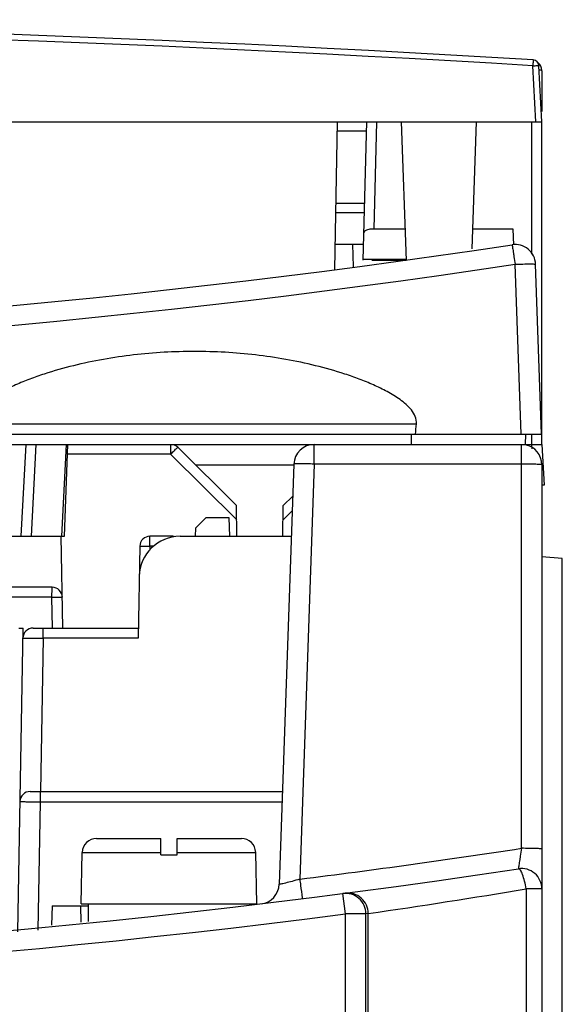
# Model space of a CAD drawing. Header units: millimetres. Extents: x 0 to 1500, y 0 to 1200.
# Tile 10 of 36: x 583 to 610, y 171 to 219. Entities that reach past the tile are written whole.
import ezdxf

# ---------------------------------------------------------------- set-up
doc = ezdxf.new("R2010")
doc.units = ezdxf.units.MM
doc.header["$LTSCALE"] = 82.5
doc.layers.add('00_COMPONENTS', color=7, linetype='CONTINUOUS')

msp = doc.modelspace()

# ---------------------------------------------------------------- linework, layer by layer
at = {"layer": '00_COMPONENTS', "color": 9, "linetype": 'CONTINUOUS'}
for p, q in [((608.625, 214.003), (608.481, 216.745)), ((608.924, 216.529), (608.781, 216.529)), ((600.838, 214.003), (600.7, 208.751)), ((608.424, 214.003), (608.424, 207.52)), ((600.326, 213.546), (598.916, 213.546)), ((600.221, 209.546), (598.847, 209.546)), ((600.162, 207.27), (602.275, 207.27)), ((607.907, 198.703), (607.617, 207.026)), ((581.064, 199.203), (602.785, 199.203)), ((584.159, 198.203), (583.923, 193.703)), ((590.754, 198.203), (590.754, 197.72)), ((597.784, 197.237), (597.784, 198.203)), ((607.924, 178.418), (607.924, 198.203)), ((608.423, 198.203), (608.434, 197.99)), ((590.754, 197.72), (585.707, 197.72)), ((593.992, 194.51), (590.754, 197.72)), ((597.784, 197.237), (597.074, 176.906)), ((607.924, 197.237), (597.784, 197.237)), ((596.705, 194.954), (596.257, 194.51)), ((589.744, 193.211), (589.744, 193.703)), ((589.744, 193.211), (589.741, 193.021)), ((589.934, 193.211), (589.744, 193.211)), ((584.929, 190.72), (582.874, 190.72)), ((584.929, 190.72), (584.955, 189.203)), ((584.52, 188.716), (584.52, 189.203)), ((584.52, 188.716), (584.389, 181.203)), ((589.166, 188.716), (584.52, 188.716)), ((584.381, 180.694), (584.381, 181.203)), ((584.271, 174.403), (584.381, 180.694)), ((584.381, 180.694), (596.207, 180.694)), ((586.431, 178.218), (590.274, 178.218)), ((591.074, 178.218), (594.917, 178.218)), ((599.309, 175.212), (599.179, 176.203)), ((608.924, 176.43), (608.151, 176.43)), ((608.151, 176.43), (608.151, 137.103)), ((600.308, 175.212), (599.309, 175.212)), ((599.309, 139.903), (599.309, 175.211)), ((600.427, 175.227), (600.308, 175.212)), ((600.308, 137.103), (600.308, 175.212)), ((600.427, 137.103), (600.427, 175.227))]:
    msp.add_line(p, q, dxfattribs=at)
at = {"layer": '00_COMPONENTS', "color": 7, "linetype": 'CONTINUOUS'}
for p, q in [((608.924, 214.003), (608.781, 216.745)), ((608.924, 216.503), (608.924, 216.529)), ((608.924, 216.503), (608.924, 214.503)), ((580.924, 214.003), (608.924, 214.003)), ((598.798, 206.761), (598.924, 214.003)), ((600.338, 214.003), (600.161, 207.225)), ((602.04, 214.003), (602.278, 207.203)), ((605.708, 214.003), (605.491, 207.775)), ((608.924, 198.203), (608.924, 214.003)), ((600.233, 210.003), (598.854, 210.003)), ((602.224, 208.751), (600.7, 208.751)), ((607.524, 208.751), (605.525, 208.751)), ((607.55, 207.983), (607.524, 208.751)), ((598.82, 208.003), (600.181, 208.003)), ((599.697, 206.891), (599.668, 208.003)), ((602.275, 207.203), (600.605, 207.203)), ((608.907, 198.703), (608.616, 207.026)), ((486.407, 198.703), (608.907, 198.703)), ((602.545, 198.203), (602.548, 198.703)), ((608.124, 198.203), (608.137, 198.703)), ((608.424, 198.703), (608.424, 198.203)), ((486.424, 198.203), (608.924, 198.203)), ((583.66, 198.203), (583.424, 193.703)), ((585.424, 193.703), (585.66, 198.203)), ((585.567, 193.703), (585.724, 198.203)), ((608.924, 198.203), (609.029, 196.203)), ((593.986, 195.203), (591.106, 198.058)), ((596.785, 197.237), (596.066, 176.657)), ((591.968, 197.203), (596.785, 197.203)), ((608.924, 197.203), (608.924, 136.937)), ((609.029, 196.203), (608.924, 196.203)), ((596.73, 195.665), (596.263, 195.203)), ((593.999, 193.703), (593.986, 195.203)), ((596.25, 193.703), (596.263, 195.203)), ((592.473, 194.603), (591.964, 194.103)), ((593.615, 194.603), (592.473, 194.603)), ((593.646, 193.703), (593.615, 194.603)), ((591.964, 194.103), (591.957, 193.703)), ((581.1, 193.703), (585.567, 193.703)), ((585.481, 189.203), (585.403, 193.703)), ((590.793, 193.703), (589.744, 193.703)), ((591.218, 193.703), (596.661, 193.703)), ((589.244, 193.211), (589.166, 188.716)), ((609.924, 192.611), (608.924, 192.699)), ((609.924, 139.511), (609.924, 192.611)), ((584.955, 191.203), (582.874, 191.203)), ((583.269, 174.322), (583.529, 189.202)), ((583.324, 189.203), (583.529, 189.202)), ((584.02, 189.203), (589.174, 189.203)), ((583.88, 181.203), (596.225, 181.203)), ((587.131, 178.903), (590.274, 178.903)), ((590.274, 178.103), (590.274, 178.903)), ((591.074, 178.903), (594.217, 178.903)), ((591.074, 178.103), (591.074, 178.903)), ((586.374, 175.703), (586.431, 178.218)), ((590.274, 178.103), (591.074, 178.103)), ((594.974, 175.703), (594.917, 178.218)), ((599.297, 176.219), (599.179, 176.203)), ((584.964, 175.603), (584.931, 174.658)), ((584.964, 175.603), (586.732, 175.603)), ((586.335, 175.603), (586.363, 174.804)), ((586.374, 175.703), (594.974, 175.703)), ((586.732, 174.841), (586.732, 175.703)), ((594.624, 175.642), (594.624, 175.703))]:
    msp.add_line(p, q, dxfattribs=at)
for centre, radius, start, end in [((543.924, -838.247), 1057.25, 86.498293, 93.501707), ((608.481, 216.729), 0.3, 3, 86.4983), ((608.424, 216.503), 0.5, 3, 49.683), ((543.924, 628.203), 425, 262.39773, 278.5987), ((607.617, 206.991), 1, 2, 98.5987), ((597.784, 197.203), 1, 90, 178), ((590.754, 197.703), 0.5, 45.25, 75.1379), ((607.924, 197.203), 1, 0, 79.1497), ((591.218, 191.703), 2, 90, 179), ((589.744, 193.203), 0.5, 90, 179), ((590.793, 193.203), 0.5, 75.1315, 90), ((584.955, 190.703), 0.5, 1, 90), ((584.02, 188.703), 0.5, 90, 179), ((583.88, 180.703), 0.5, 90, 179), ((587.131, 178.203), 0.7, 90, 178.7), ((594.217, 178.203), 0.7, 1.3, 90), ((543.974, 597.603), 425, 261.26892, 278.63373), ((607.924, 176.43), 1, 0, 98.6337), ((595.067, 176.692), 1, 276.921, 358)]:
    msp.add_arc(centre, radius, start, end, dxfattribs=at)
at = {"layer": '00_COMPONENTS', "color": 9, "linetype": 'CONTINUOUS'}
for centre, radius, start, end in [((543.924, -838.232), 1056.95, 86.498292, 93.501708), ((543.924, 628.241), 426.003, 262.39769, 278.59866), ((543.972, 597.586), 424.018, 277.19436, 278.67474), ((543.974, 597.603), 426, 261.26892, 277.46338), ((599.308, 175.212), 1, 359.9905, 97.4422), ((599.427, 175.227), 1, 359.9905, 97.4584), ((549.086, 530.48), 358.944, 278.2234, 279.4713)]:
    msp.add_arc(centre, radius, start, end, dxfattribs=at)
at = {"layer": '00_COMPONENTS', "color": 7, "linetype": 'CONTINUOUS'}
for centre, major_axis, ratio, start_param, end_param in [((600.696, 208.57), (0.5, 0.002), 0.36157, 1.560429, 3.130769), ((591.924, 1000.018), (0, 859.088), 0.034921, -2.772767, -2.771156)]:
    msp.add_ellipse(centre, major_axis=major_axis, ratio=ratio, start_param=start_param, end_param=end_param, dxfattribs=at)
at = {"layer": '00_COMPONENTS', "color": 9, "linetype": 'CONTINUOUS'}
for points, knots in [([(608.499, 217.029), (608.498, 217.029), (608.501, 217.017), (608.496, 217.006), (608.496, 216.978), (608.492, 216.928), (608.488, 216.848), (608.483, 216.781), (608.481, 216.745)], [0, 0, 0, 0, 0.019015, 0.075147, 0.166633, 0.289887, 0.613534, 1, 1, 1, 1]), ([(608.481, 216.745), (608.519, 216.747), (608.589, 216.75), (608.673, 216.752), (608.726, 216.751), (608.755, 216.75), (608.769, 216.748), (608.78, 216.747), (608.781, 216.745)], [0, 0, 0, 0, 0.381276, 0.704472, 0.828418, 0.920899, 0.978307, 1, 1, 1, 1]), ([(607.467, 207.98), (607.466, 207.979), (607.469, 207.97), (607.47, 207.96), (607.476, 207.936), (607.483, 207.89), (607.495, 207.81), (607.514, 207.694), (607.537, 207.552), (607.57, 207.326), (607.599, 207.149), (607.617, 207.026)], [0, 0, 0, 0, 0.004866, 0.019167, 0.042822, 0.07562, 0.167326, 0.291007, 0.441998, 0.614814, 1, 1, 1, 1]), ([(607.617, 207.026), (607.744, 207.03), (607.929, 207.036), (608.164, 207.039), (608.315, 207.041), (608.435, 207.039), (608.533, 207.04), (608.577, 207.03), (608.616, 207.033), (608.616, 207.026)], [0, 0, 0, 0, 0.382082, 0.554629, 0.70587, 0.830107, 0.922501, 0.97964, 1, 1, 1, 1]), ([(590.754, 197.72), (590.776, 197.743), (590.858, 197.824), (590.94, 197.905), (591, 197.963)], [0, 0, 0, 0, 0.27659, 1, 1, 1, 1]), ([(591, 197.963), (591.014, 197.977), (591.039, 198), (591.073, 198.034), (591.092, 198.045), (591.104, 198.06), (591.106, 198.058)], [0, 0, 0, 0, 0.423559, 0.73856, 0.932469, 1, 1, 1, 1]), ([(597.784, 197.237), (597.657, 197.242), (597.471, 197.247), (597.236, 197.251), (597.086, 197.253), (596.966, 197.251), (596.868, 197.251), (596.824, 197.242), (596.785, 197.244), (596.785, 197.237)], [0, 0, 0, 0, 0.382039, 0.554688, 0.705905, 0.830032, 0.922514, 0.979611, 1, 1, 1, 1]), ([(608.924, 197.203), (608.924, 197.209), (608.885, 197.209), (608.841, 197.219), (608.743, 197.222), (608.623, 197.228), (608.473, 197.232), (608.237, 197.236), (608.052, 197.237), (607.924, 197.237)], [0, 0, 0, 0, 0.020395, 0.077509, 0.170017, 0.294169, 0.445403, 0.618052, 1, 1, 1, 1]), ([(589.244, 193.211), (589.244, 193.215), (589.264, 193.21), (589.286, 193.216), (589.335, 193.214), (589.423, 193.216), (589.563, 193.214), (589.68, 193.212), (589.744, 193.211)], [0, 0, 0, 0, 0.019558, 0.076469, 0.168957, 0.293199, 0.61748, 1, 1, 1, 1]), ([(584.955, 191.203), (584.952, 191.203), (584.949, 191.185), (584.944, 191.162), (584.94, 191.116), (584.935, 191.031), (584.93, 190.896), (584.929, 190.782), (584.929, 190.72)], [0, 0, 0, 0, 0.02161, 0.078605, 0.170497, 0.293832, 0.616509, 1, 1, 1, 1]), ([(584.929, 190.72), (584.995, 190.721), (585.118, 190.723), (585.265, 190.723), (585.358, 190.72), (585.411, 190.719), (585.434, 190.714), (585.455, 190.715), (585.455, 190.711)], [0, 0, 0, 0, 0.377963, 0.702623, 0.82787, 0.921452, 0.979323, 1, 1, 1, 1]), ([(583.52, 188.711), (583.52, 188.718), (583.561, 188.708), (583.603, 188.72), (583.702, 188.715), (583.821, 188.719), (583.972, 188.718), (584.207, 188.718), (584.392, 188.717), (584.52, 188.716)], [0, 0, 0, 0, 0.019408, 0.076397, 0.168865, 0.293255, 0.444769, 0.617578, 1, 1, 1, 1]), ([(583.38, 180.711), (583.38, 180.705), (583.421, 180.716), (583.463, 180.702), (583.562, 180.707), (583.682, 180.702), (583.832, 180.7), (584.068, 180.697), (584.253, 180.695), (584.381, 180.694)], [0, 0, 0, 0, 0.019291, 0.076253, 0.168724, 0.293134, 0.444675, 0.617516, 1, 1, 1, 1]), ([(607.924, 178.418), (607.906, 178.292), (607.879, 178.109), (607.844, 177.876), (607.823, 177.725), (607.802, 177.604), (607.794, 177.504), (607.773, 177.459), (607.781, 177.42), (607.774, 177.419)], [0, 0, 0, 0, 0.377823, 0.549232, 0.700737, 0.826478, 0.920966, 0.97978, 1, 1, 1, 1]), ([(608.924, 178.383), (608.924, 178.39), (608.885, 178.389), (608.841, 178.4), (608.743, 178.403), (608.623, 178.409), (608.473, 178.412), (608.237, 178.417), (608.052, 178.418), (607.924, 178.418)], [0, 0, 0, 0, 0.020395, 0.077509, 0.170016, 0.294168, 0.445403, 0.618052, 1, 1, 1, 1]), ([(608.151, 176.43), (608.132, 176.56), (608.088, 176.798), (607.992, 177.115), (607.911, 177.316), (607.813, 177.424), (607.774, 177.419)], [0, 0, 0, 0, 0.361612, 0.673714, 0.891856, 1, 1, 1, 1]), ([(597.074, 176.906), (596.949, 176.87), (596.715, 176.806), (596.434, 176.731), (596.255, 176.69), (596.152, 176.664), (596.109, 176.663), (596.066, 176.651), (596.066, 176.657)], [0, 0, 0, 0, 0.376363, 0.701564, 0.828217, 0.922797, 0.980765, 1, 1, 1, 1]), ([(597.074, 176.906), (597.087, 176.805), (597.126, 176.5), (597.164, 176.195), (597.193, 175.99)], [0, 0, 0, 0, 0.329407, 1, 1, 1, 1]), ([(597.193, 175.99), (597.194, 175.98), (597.2, 175.972), (597.196, 175.948), (597.199, 175.949)], [0, 0, 0, 0, 0.747407, 1, 1, 1, 1])]:
    msp.add_open_spline(points, degree=3, knots=knots, dxfattribs=at)
at = {"layer": '00_COMPONENTS', "color": 7, "linetype": 'CONTINUOUS'}
for points, knots in [([(602.785, 199.203), (602.796, 199.326), (602.752, 199.582), (602.548, 199.9), (602.284, 200.167), (601.891, 200.474), (601.356, 200.795), (600.683, 201.121), (599.991, 201.404), (599.051, 201.734), (597.372, 202.208), (594.913, 202.64), (591.924, 202.81), (588.935, 202.64), (586.476, 202.208), (584.798, 201.734), (583.858, 201.404), (583.165, 201.121), (582.493, 200.795), (581.957, 200.474), (581.564, 200.167), (581.301, 199.9), (581.096, 199.582), (581.053, 199.326), (581.064, 199.203)], [0, 0, 0, 0, 0.015582, 0.031212, 0.04684, 0.062471, 0.093719, 0.124977, 0.156238, 0.1875, 0.250015, 0.374998, 0.499999, 0.625001, 0.749985, 0.8125, 0.843762, 0.875023, 0.906281, 0.937529, 0.95316, 0.968788, 0.984418, 1, 1, 1, 1]), ([(608.924, 198.872), (608.924, 198.877), (608.924, 198.887), (608.922, 198.896), (608.921, 198.901)], [0, 0, 0, 0, 0.493691, 1, 1, 1, 1])]:
    msp.add_open_spline(points, degree=3, knots=knots, dxfattribs=at)

doc.saveas('drawing.dxf')
